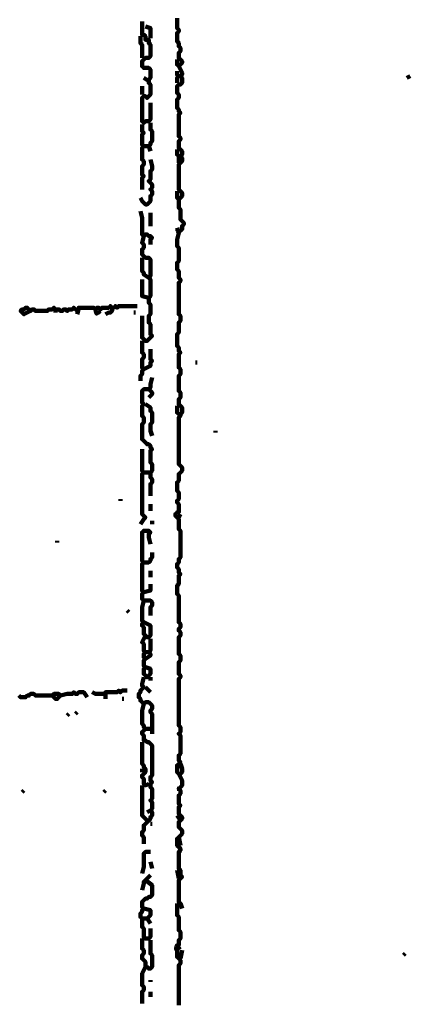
# Model space of a CAD drawing. Header units: metres. Extents: x 1704 to 4131, y 3282 to 4241.
# Tile 47 of 78: x 2256.77 to 2258.94, y 4216.32 to 4221.78. Entities that reach past the tile are written whole.
import ezdxf

# ---------------------------------------------------------------- set-up
doc = ezdxf.new("R2010")
doc.units = ezdxf.units.M
doc.layers.add('P', color=250, linetype='Continuous', lineweight=100)

msp = doc.modelspace()

# ---------------------------------------------------------------- linework, layer by layer
at = {"layer": 'P', "color": 0, "linetype": 'Continuous'}
for points in [[(2257.6456, 4221.7938), (2257.6456, 4221.7846), (2257.6456, 4221.7753), (2257.6456, 4221.7661), (2257.6456, 4221.7569), (2257.6456, 4221.7476), (2257.6456, 4221.7384), (2257.6549, 4221.7292), (2257.6549, 4221.72), (2257.6456, 4221.7107), (2257.6456, 4221.7015), (2257.6456, 4221.6923), (2257.6456, 4221.683), (2257.6456, 4221.6738), (2257.6456, 4221.6646), (2257.6549, 4221.6553), (2257.6549, 4221.6461), (2257.6549, 4221.6369), (2257.6641, 4221.6276), (2257.6641, 4221.6184), (2257.6641, 4221.6092), (2257.6549, 4221.6), (2257.6549, 4221.5907), (2257.6549, 4221.5815), (2257.6549, 4221.5723), (2257.6641, 4221.563), (2257.6733, 4221.5538), (2257.6733, 4221.5446), (2257.6641, 4221.5353), (2257.6549, 4221.5261), (2257.6456, 4221.5353), (2257.6456, 4221.5446), (2257.6456, 4221.563)], [(2257.4518, 4221.7753), (2257.4518, 4221.7384), (2257.4518, 4221.7292), (2257.4518, 4221.72), (2257.4518, 4221.7107), (2257.4518, 4221.7015), (2257.461, 4221.7015), (2257.4703, 4221.6923), (2257.4703, 4221.683), (2257.4703, 4221.6738), (2257.4795, 4221.6738), (2257.4887, 4221.6738), (2257.4887, 4221.6646), (2257.4887, 4221.6553), (2257.498, 4221.6461), (2257.498, 4221.6369), (2257.498, 4221.6276), (2257.498, 4221.6184), (2257.498, 4221.6092), (2257.498, 4221.6), (2257.498, 4221.5907), (2257.498, 4221.5815), (2257.4887, 4221.5723), (2257.4795, 4221.5723), (2257.4703, 4221.5723), (2257.461, 4221.563), (2257.4518, 4221.5538), (2257.4518, 4221.5446), (2257.4518, 4221.5353), (2257.4518, 4221.5261), (2257.461, 4221.5169), (2257.4703, 4221.5169), (2257.4795, 4221.5169), (2257.4887, 4221.5169), (2257.498, 4221.5076), (2257.498, 4221.4984), (2257.498, 4221.4892), (2257.498, 4221.48), (2257.498, 4221.4707), (2257.498, 4221.4615), (2257.4887, 4221.4523), (2257.4887, 4221.443), (2257.4887, 4221.4338), (2257.498, 4221.4246), (2257.498, 4221.4153), (2257.498, 4221.4061), (2257.498, 4221.3969), (2257.498, 4221.3876), (2257.498, 4221.3784), (2257.498, 4221.3692), (2257.4887, 4221.36), (2257.4795, 4221.3507), (2257.4703, 4221.36), (2257.461, 4221.36), (2257.4518, 4221.3507), (2257.4518, 4221.3415), (2257.4518, 4221.3323), (2257.4518, 4221.323), (2257.4518, 4221.3138), (2257.4518, 4221.3046), (2257.4518, 4221.2953), (2257.4518, 4221.2861), (2257.4518, 4221.2769), (2257.4518, 4221.2676), (2257.4518, 4221.2584), (2257.4518, 4221.2492), (2257.4518, 4221.24), (2257.4518, 4221.2307), (2257.4518, 4221.2215), (2257.461, 4221.2123), (2257.4703, 4221.2215), (2257.4795, 4221.2215), (2257.4887, 4221.2215), (2257.498, 4221.2307), (2257.498, 4221.24), (2257.498, 4221.2492), (2257.498, 4221.2584), (2257.498, 4221.2676), (2257.498, 4221.2769), (2257.498, 4221.2861), (2257.498, 4221.323)], [(2257.4703, 4221.7476), (2257.498, 4221.7384), (2257.498, 4221.7292), (2257.498, 4221.72), (2257.498, 4221.7107), (2257.498, 4221.7015), (2257.498, 4221.683)], [(2257.4426, 4221.6923), (2257.4426, 4221.6553), (2257.4518, 4221.6461), (2257.4518, 4221.6369), (2257.4518, 4221.6276), (2257.4518, 4221.6184), (2257.4518, 4221.6092), (2257.4518, 4221.6), (2257.4518, 4221.5723)], [(2257.6549, 4221.5261), (2257.6733, 4221.4892), (2257.6733, 4221.48), (2257.6641, 4221.4707), (2257.6733, 4221.4615), (2257.6733, 4221.4523), (2257.6733, 4221.443), (2257.6733, 4221.4338), (2257.6641, 4221.4246), (2257.6549, 4221.4246), (2257.6456, 4221.4153), (2257.6456, 4221.4061), (2257.6456, 4221.3969), (2257.6456, 4221.3876), (2257.6456, 4221.3784), (2257.6549, 4221.3692), (2257.6549, 4221.36), (2257.6549, 4221.3507), (2257.6456, 4221.3415), (2257.6456, 4221.3323), (2257.6456, 4221.323), (2257.6456, 4221.3138), (2257.6456, 4221.3046), (2257.6456, 4221.2953), (2257.6549, 4221.2861), (2257.6549, 4221.2769), (2257.6641, 4221.2676), (2257.6549, 4221.2584), (2257.6549, 4221.2492), (2257.6549, 4221.24), (2257.6549, 4221.2307), (2257.6549, 4221.2215), (2257.6549, 4221.2123), (2257.6549, 4221.203), (2257.6549, 4221.1938), (2257.6549, 4221.1846), (2257.6549, 4221.1753), (2257.6549, 4221.1661), (2257.6549, 4221.1569), (2257.6549, 4221.1476), (2257.6549, 4221.1384), (2257.6641, 4221.1292), (2257.6641, 4221.12), (2257.6549, 4221.1107), (2257.6549, 4221.1015), (2257.6549, 4221.0923), (2257.6549, 4221.083), (2257.6549, 4221.0738), (2257.6641, 4221.0646), (2257.6733, 4221.0553), (2257.6733, 4221.0461), (2257.6733, 4221.0369), (2257.6641, 4221.0276), (2257.6733, 4221.0184), (2257.6733, 4221.0092), (2257.6733, 4221), (2257.6641, 4220.9907), (2257.6549, 4220.9815), (2257.6549, 4220.9723), (2257.6549, 4220.963), (2257.6549, 4220.9538), (2257.6549, 4220.9446), (2257.6549, 4220.9353), (2257.6549, 4220.9261), (2257.6549, 4220.9169), (2257.6549, 4220.9076), (2257.6549, 4220.8984), (2257.6549, 4220.8892), (2257.6549, 4220.88), (2257.6549, 4220.8707), (2257.6549, 4220.8615), (2257.6549, 4220.8523), (2257.6549, 4220.843), (2257.6641, 4220.8338), (2257.6733, 4220.8246), (2257.6733, 4220.8153), (2257.6733, 4220.8061), (2257.6641, 4220.7969), (2257.6549, 4220.7876), (2257.6456, 4220.7969), (2257.6456, 4220.8338)], [(2257.461, 4221.4615), (2257.4887, 4221.443)], [(2257.6456, 4221.4984), (2257.6456, 4221.48), (2257.6549, 4221.4707), (2257.6456, 4221.4615), (2257.6456, 4221.4338)], [(2258.938, 4221.4707), (2258.9195, 4221.4615)], [(2257.4518, 4221.4153), (2257.4518, 4221.3692)], [(2257.4518, 4221.203), (2257.4518, 4221.1661), (2257.461, 4221.1569), (2257.4518, 4221.1476), (2257.4518, 4221.1384), (2257.4518, 4221.1292), (2257.4518, 4221.12), (2257.4518, 4221.1107), (2257.4518, 4221.1015), (2257.4518, 4221.0923), (2257.461, 4221.083), (2257.4518, 4221.0738), (2257.4518, 4221.0646), (2257.4518, 4221.0553), (2257.4518, 4221.0461), (2257.4518, 4221.0369), (2257.4518, 4221.0276), (2257.4518, 4221.0184), (2257.4518, 4221.0092), (2257.461, 4221), (2257.461, 4220.9907), (2257.461, 4220.9815), (2257.4518, 4220.9723), (2257.4518, 4220.963), (2257.4518, 4220.9538), (2257.4518, 4220.9446), (2257.4518, 4220.9353), (2257.4518, 4220.9261), (2257.461, 4220.9169), (2257.4518, 4220.9076), (2257.4518, 4220.8984), (2257.4518, 4220.8892), (2257.4518, 4220.843)], [(2257.498, 4221.2123), (2257.498, 4221.1753), (2257.5072, 4221.1661), (2257.5072, 4221.1569), (2257.5072, 4221.1476), (2257.5072, 4221.1384), (2257.5072, 4221.1292), (2257.5072, 4221.12), (2257.5072, 4221.1107), (2257.498, 4221.1015), (2257.498, 4221.0923), (2257.4887, 4221.083), (2257.498, 4221.0553)], [(2257.461, 4221.083), (2257.4887, 4221.083)], [(2257.6456, 4221.0646), (2257.6456, 4221.0369), (2257.6549, 4221.0276), (2257.6549, 4220.9907)], [(2257.498, 4221.0092), (2257.5072, 4220.9723), (2257.5072, 4220.963), (2257.5072, 4220.9538), (2257.498, 4220.9446), (2257.498, 4220.9353), (2257.498, 4220.9261), (2257.498, 4220.9169), (2257.498, 4220.9076), (2257.498, 4220.8984), (2257.4887, 4220.8892), (2257.498, 4220.88), (2257.5072, 4220.8707), (2257.5072, 4220.8615), (2257.5072, 4220.8523), (2257.498, 4220.843), (2257.5072, 4220.8338), (2257.5072, 4220.8246), (2257.5072, 4220.8153), (2257.498, 4220.8061), (2257.498, 4220.7969), (2257.498, 4220.7876), (2257.498, 4220.7784), (2257.4887, 4220.7692), (2257.4795, 4220.76), (2257.4703, 4220.76), (2257.461, 4220.7692), (2257.4518, 4220.7784), (2257.4426, 4220.7969)], [(2257.6549, 4220.7876), (2257.6549, 4220.7507), (2257.6549, 4220.7415), (2257.6641, 4220.7323), (2257.6641, 4220.723), (2257.6641, 4220.7138), (2257.6641, 4220.7046), (2257.6641, 4220.6953), (2257.6641, 4220.6861), (2257.6641, 4220.6769), (2257.6733, 4220.6676), (2257.6826, 4220.6584), (2257.6826, 4220.6492), (2257.6733, 4220.64), (2257.6733, 4220.6307), (2257.6733, 4220.6215), (2257.6687, 4220.6184), (2257.6656, 4220.6153), (2257.6626, 4220.6138), (2257.6595, 4220.6107), (2257.6549, 4220.6092), (2257.6518, 4220.6076), (2257.6503, 4220.6092), (2257.6487, 4220.6138), (2257.6472, 4220.6169), (2257.6472, 4220.62), (2257.6472, 4220.6246), (2257.6456, 4220.6307)], [(2257.4426, 4220.723), (2257.4518, 4220.6861), (2257.4518, 4220.6769), (2257.4518, 4220.6676), (2257.4518, 4220.6584), (2257.4518, 4220.6492), (2257.4518, 4220.64), (2257.4518, 4220.6307), (2257.4518, 4220.6215), (2257.4518, 4220.6123), (2257.4518, 4220.603), (2257.4518, 4220.5938), (2257.461, 4220.5846), (2257.4703, 4220.5938), (2257.4795, 4220.5938), (2257.4887, 4220.5846), (2257.498, 4220.5846), (2257.5072, 4220.5753), (2257.498, 4220.5661), (2257.498, 4220.5569), (2257.498, 4220.5384)], [(2257.498, 4220.7138), (2257.498, 4220.6861), (2257.498, 4220.6769), (2257.498, 4220.64)], [(2257.461, 4220.5846), (2257.4518, 4220.5476), (2257.461, 4220.5384), (2257.461, 4220.5292), (2257.461, 4220.52), (2257.4518, 4220.5107), (2257.4518, 4220.5015), (2257.4518, 4220.4923), (2257.4518, 4220.483), (2257.461, 4220.4738), (2257.4703, 4220.4646), (2257.4795, 4220.4646), (2257.4887, 4220.4646), (2257.498, 4220.4553), (2257.498, 4220.4461), (2257.498, 4220.4369), (2257.498, 4220.4276), (2257.498, 4220.4184), (2257.498, 4220.4092), (2257.498, 4220.4), (2257.498, 4220.3907), (2257.498, 4220.3815), (2257.498, 4220.3723), (2257.498, 4220.363), (2257.4887, 4220.3538), (2257.498, 4220.3446), (2257.498, 4220.3353), (2257.498, 4220.3261), (2257.498, 4220.3169), (2257.498, 4220.3076), (2257.498, 4220.2984), (2257.498, 4220.2892), (2257.498, 4220.28), (2257.498, 4220.2707), (2257.498, 4220.2615), (2257.498, 4220.2523), (2257.4887, 4220.243), (2257.4887, 4220.2338), (2257.4887, 4220.2246), (2257.4887, 4220.2153), (2257.498, 4220.2061), (2257.498, 4220.1969), (2257.498, 4220.1876), (2257.498, 4220.1784), (2257.498, 4220.1692), (2257.498, 4220.16), (2257.498, 4220.1507), (2257.4887, 4220.1415), (2257.4887, 4220.1323), (2257.4887, 4220.123), (2257.4887, 4220.1138), (2257.4887, 4220.1046), (2257.498, 4220.0953), (2257.498, 4220.0861), (2257.498, 4220.0769), (2257.498, 4220.0676), (2257.498, 4220.0584), (2257.498, 4220.0492), (2257.498, 4220.04), (2257.5072, 4220.0307), (2257.498, 4220.0215), (2257.4887, 4220.0123), (2257.4795, 4220.003), (2257.4703, 4220.003), (2257.461, 4220.0123), (2257.4518, 4220.0215), (2257.4518, 4220.0307), (2257.4518, 4220.04), (2257.4518, 4220.0492), (2257.4518, 4220.0584), (2257.4518, 4220.0676), (2257.4518, 4220.0769), (2257.4518, 4220.0861), (2257.4518, 4220.0953), (2257.4518, 4220.1046), (2257.4518, 4220.1138), (2257.4518, 4220.1415)], [(2257.6549, 4220.603), (2257.6456, 4220.5661), (2257.6456, 4220.5569), (2257.6456, 4220.5476), (2257.6456, 4220.5384), (2257.6456, 4220.5292), (2257.6549, 4220.52), (2257.6549, 4220.5107), (2257.6549, 4220.5015), (2257.6549, 4220.4923), (2257.6549, 4220.483), (2257.6549, 4220.4738), (2257.6549, 4220.4646), (2257.6549, 4220.4553), (2257.6549, 4220.4461), (2257.6456, 4220.4369), (2257.6456, 4220.4276), (2257.6456, 4220.4184), (2257.6456, 4220.4092), (2257.6456, 4220.4), (2257.6549, 4220.3907), (2257.6549, 4220.3815), (2257.6549, 4220.3723), (2257.6549, 4220.363), (2257.6549, 4220.3538), (2257.6641, 4220.3446), (2257.6641, 4220.3353), (2257.6549, 4220.3261), (2257.6549, 4220.3169), (2257.6549, 4220.3076), (2257.6549, 4220.2984), (2257.6549, 4220.2892), (2257.6549, 4220.28), (2257.6549, 4220.2707), (2257.6549, 4220.2615), (2257.6549, 4220.2523), (2257.6549, 4220.243), (2257.6549, 4220.2338), (2257.6549, 4220.2246), (2257.6549, 4220.2153), (2257.6549, 4220.2061), (2257.6549, 4220.1969), (2257.6549, 4220.1876), (2257.6549, 4220.1784), (2257.6549, 4220.1692), (2257.6549, 4220.16), (2257.6549, 4220.1507), (2257.6641, 4220.1415), (2257.6641, 4220.1323), (2257.6641, 4220.123), (2257.6641, 4220.1138), (2257.6549, 4220.1046), (2257.6549, 4220.0953), (2257.6549, 4220.0861), (2257.6549, 4220.0769), (2257.6549, 4220.0676), (2257.6549, 4220.0584), (2257.6549, 4220.0492), (2257.6456, 4220.04), (2257.6456, 4220.0307), (2257.6456, 4220.0215), (2257.6456, 4220.0123), (2257.6456, 4220.003), (2257.6456, 4219.9938), (2257.6456, 4219.9846), (2257.6456, 4219.9753), (2257.6549, 4219.9661), (2257.6549, 4219.9569), (2257.6549, 4219.9476), (2257.6641, 4219.9384), (2257.6549, 4219.9292), (2257.6549, 4219.92), (2257.6549, 4219.9107), (2257.6549, 4219.9015), (2257.6549, 4219.8923), (2257.6549, 4219.883), (2257.6549, 4219.8738), (2257.6549, 4219.8646), (2257.6549, 4219.8553), (2257.6641, 4219.8461), (2257.6641, 4219.8369), (2257.6641, 4219.8276), (2257.6641, 4219.8184), (2257.6549, 4219.8092), (2257.6549, 4219.8), (2257.6549, 4219.7907), (2257.6549, 4219.7815), (2257.6549, 4219.7723), (2257.6549, 4219.763), (2257.6549, 4219.7538), (2257.6549, 4219.7446), (2257.6549, 4219.7353), (2257.6549, 4219.7261), (2257.6641, 4219.7169), (2257.6641, 4219.7076), (2257.6641, 4219.6984), (2257.6641, 4219.6892), (2257.6549, 4219.68), (2257.6549, 4219.6707), (2257.6549, 4219.6615), (2257.6549, 4219.6523), (2257.6641, 4219.643), (2257.6733, 4219.6338), (2257.6733, 4219.6246), (2257.6733, 4219.6153), (2257.6733, 4219.6061), (2257.6641, 4219.5969), (2257.6641, 4219.5876), (2257.6549, 4219.5784), (2257.6549, 4219.5692), (2257.6549, 4219.56), (2257.6549, 4219.5507), (2257.6549, 4219.5415), (2257.6549, 4219.5323), (2257.6549, 4219.523), (2257.6549, 4219.5138), (2257.6549, 4219.5046), (2257.6549, 4219.4953), (2257.6549, 4219.4861), (2257.6549, 4219.4769), (2257.6549, 4219.4676), (2257.6549, 4219.4584), (2257.6549, 4219.4492), (2257.6549, 4219.44), (2257.6549, 4219.4307), (2257.6549, 4219.4215), (2257.6549, 4219.4123), (2257.6549, 4219.403), (2257.6549, 4219.3938), (2257.6549, 4219.3846), (2257.6549, 4219.3753), (2257.6549, 4219.3661), (2257.6549, 4219.3569), (2257.6549, 4219.3476), (2257.6549, 4219.3384), (2257.6549, 4219.3292), (2257.6549, 4219.32), (2257.6641, 4219.3107), (2257.6733, 4219.3015), (2257.6733, 4219.2923), (2257.6733, 4219.283), (2257.6641, 4219.2738), (2257.6549, 4219.2646), (2257.6549, 4219.2553), (2257.6549, 4219.2461), (2257.6549, 4219.2369), (2257.6549, 4219.2276), (2257.6456, 4219.2184), (2257.6456, 4219.2092), (2257.6456, 4219.2), (2257.6456, 4219.1907), (2257.6456, 4219.1815), (2257.6456, 4219.1723), (2257.6549, 4219.163), (2257.6549, 4219.1538), (2257.6549, 4219.1446), (2257.6549, 4219.1353), (2257.6549, 4219.1261), (2257.6456, 4219.1169), (2257.6456, 4219.1076), (2257.6549, 4219.0984), (2257.6549, 4219.0892), (2257.6549, 4219.08), (2257.6549, 4219.0707), (2257.6549, 4219.0615), (2257.6549, 4219.0523), (2257.6456, 4219.0523), (2257.6364, 4219.043), (2257.6364, 4219.0338), (2257.6456, 4219.0246), (2257.6549, 4219.0153), (2257.6549, 4219.0061), (2257.6549, 4218.9969), (2257.6549, 4218.9876), (2257.6549, 4218.9784), (2257.6549, 4218.9692), (2257.6549, 4218.96), (2257.6641, 4218.9507), (2257.6641, 4218.9415), (2257.6641, 4218.9323), (2257.6641, 4218.923), (2257.6641, 4218.9138), (2257.6641, 4218.9046), (2257.6641, 4218.8953), (2257.6641, 4218.8861), (2257.6641, 4218.8769), (2257.6641, 4218.8676), (2257.6641, 4218.8584), (2257.6641, 4218.8492), (2257.6641, 4218.84), (2257.6641, 4218.8307), (2257.6641, 4218.8215), (2257.6641, 4218.8123), (2257.6641, 4218.803), (2257.6549, 4218.7938), (2257.6549, 4218.7846), (2257.6549, 4218.7753), (2257.6456, 4218.7661), (2257.6456, 4218.7569), (2257.6456, 4218.7476), (2257.6549, 4218.7384), (2257.6549, 4218.7292), (2257.6549, 4218.72), (2257.6641, 4218.7107), (2257.6549, 4218.7015), (2257.6549, 4218.6923), (2257.6549, 4218.683), (2257.6549, 4218.6738), (2257.6549, 4218.6646), (2257.6549, 4218.6553), (2257.6456, 4218.6461), (2257.6456, 4218.6369), (2257.6456, 4218.6276), (2257.6456, 4218.6184), (2257.6456, 4218.6092), (2257.6456, 4218.6), (2257.6549, 4218.5907), (2257.6549, 4218.5815), (2257.6549, 4218.5723), (2257.6549, 4218.563), (2257.6549, 4218.5538), (2257.6549, 4218.5446), (2257.6549, 4218.5353), (2257.6549, 4218.5261), (2257.6549, 4218.5169), (2257.6549, 4218.5076), (2257.6549, 4218.4984), (2257.6549, 4218.4892), (2257.6549, 4218.48), (2257.6549, 4218.4707), (2257.6549, 4218.4615), (2257.6549, 4218.4523), (2257.6549, 4218.443), (2257.6641, 4218.4338), (2257.6641, 4218.4246), (2257.6641, 4218.4153), (2257.6549, 4218.4061), (2257.6549, 4218.3969), (2257.6641, 4218.3876), (2257.6641, 4218.3784), (2257.6641, 4218.3692), (2257.6549, 4218.36), (2257.6549, 4218.3507), (2257.6549, 4218.3415), (2257.6549, 4218.3323), (2257.6549, 4218.323), (2257.6549, 4218.3138), (2257.6549, 4218.3046), (2257.6549, 4218.2953), (2257.6549, 4218.2861), (2257.6549, 4218.2769), (2257.6549, 4218.2676), (2257.6641, 4218.2584), (2257.6641, 4218.2492), (2257.6641, 4218.24), (2257.6641, 4218.2307), (2257.6549, 4218.2215), (2257.6549, 4218.2123), (2257.6549, 4218.203), (2257.6549, 4218.1938), (2257.6549, 4218.1846), (2257.6549, 4218.1753), (2257.6549, 4218.1661), (2257.6549, 4218.1569), (2257.6641, 4218.1476), (2257.6641, 4218.1384), (2257.6549, 4218.1292), (2257.6549, 4218.12), (2257.6549, 4218.1107), (2257.6549, 4218.1015), (2257.6549, 4218.0923), (2257.6549, 4218.083), (2257.6549, 4218.0738), (2257.6549, 4218.0646), (2257.6549, 4218.0553), (2257.6549, 4218.0461), (2257.6549, 4218.0369), (2257.6549, 4218.0276), (2257.6549, 4218.0184), (2257.6549, 4218.0092), (2257.6549, 4218), (2257.6549, 4217.9907), (2257.6549, 4217.9815), (2257.6549, 4217.9723), (2257.6549, 4217.963), (2257.6549, 4217.9538), (2257.6549, 4217.9446), (2257.6549, 4217.9353), (2257.6549, 4217.9261), (2257.6549, 4217.9169), (2257.6549, 4217.9076), (2257.6549, 4217.8984), (2257.6549, 4217.8892), (2257.6549, 4217.88), (2257.6549, 4217.8707), (2257.6641, 4217.8615), (2257.6641, 4217.8523), (2257.6641, 4217.843), (2257.6641, 4217.8338), (2257.6549, 4217.8246), (2257.6641, 4217.8153), (2257.6641, 4217.8061), (2257.6641, 4217.7969), (2257.6641, 4217.7876), (2257.6641, 4217.7784), (2257.6641, 4217.7692), (2257.6641, 4217.76), (2257.6641, 4217.7507), (2257.6641, 4217.7415), (2257.6641, 4217.7323), (2257.6641, 4217.723), (2257.6641, 4217.7138), (2257.6549, 4217.7046), (2257.6549, 4217.6953), (2257.6549, 4217.6861), (2257.6549, 4217.6769), (2257.6641, 4217.6676), (2257.6549, 4217.6584), (2257.6456, 4217.6492), (2257.6456, 4217.64), (2257.6456, 4217.6307), (2257.6456, 4217.6215), (2257.6456, 4217.6123), (2257.6549, 4217.603), (2257.6641, 4217.603), (2257.6733, 4217.6123), (2257.6733, 4217.6215), (2257.6733, 4217.6307), (2257.6641, 4217.6584)], [(2257.4518, 4220.4646), (2257.4518, 4220.4276), (2257.4518, 4220.4184), (2257.4518, 4220.4092), (2257.4518, 4220.4), (2257.4518, 4220.3907), (2257.461, 4220.3815), (2257.461, 4220.3723), (2257.4887, 4220.3538)], [(2257.4518, 4220.3446), (2257.4518, 4220.3076), (2257.4518, 4220.2984), (2257.4518, 4220.2892), (2257.4518, 4220.28), (2257.4518, 4220.2707), (2257.4518, 4220.2615), (2257.4518, 4220.2523), (2257.4887, 4220.243)], [(2256.8333, 4220.1692), (2256.7964, 4220.1507), (2256.7872, 4220.16), (2256.778, 4220.1692), (2256.7872, 4220.1784), (2256.7964, 4220.1784), (2256.8056, 4220.1876), (2256.8149, 4220.1876), (2256.8241, 4220.1784), (2256.8333, 4220.1692), (2256.8426, 4220.1784), (2256.8518, 4220.1784), (2256.861, 4220.1692), (2256.8703, 4220.1692), (2256.8795, 4220.1692), (2256.8887, 4220.1692), (2256.898, 4220.1692), (2256.9072, 4220.1692), (2256.9164, 4220.1692), (2256.9256, 4220.1692), (2256.9349, 4220.1784), (2256.9441, 4220.1784), (2256.9533, 4220.1784), (2256.9626, 4220.1876), (2256.9718, 4220.1784), (2256.981, 4220.1784), (2256.9903, 4220.1784), (2256.9995, 4220.1692), (2257.0087, 4220.1692), (2257.018, 4220.1784), (2257.0272, 4220.1784), (2257.0364, 4220.1692), (2257.0456, 4220.1784), (2257.0549, 4220.1784), (2257.0641, 4220.1784), (2257.0733, 4220.1876), (2257.0918, 4220.1692)], [(2256.9718, 4220.1784), (2256.9718, 4220.16)], [(2257.0918, 4220.1507), (2257.101, 4220.1876), (2257.1103, 4220.1876), (2257.1195, 4220.1876), (2257.1287, 4220.1876), (2257.138, 4220.1876), (2257.1472, 4220.1876), (2257.1564, 4220.1876), (2257.1656, 4220.1876), (2257.1749, 4220.1876), (2257.1841, 4220.1876), (2257.1933, 4220.1784), (2257.2026, 4220.1876), (2257.2118, 4220.1876), (2257.221, 4220.1784), (2257.2303, 4220.1876), (2257.2395, 4220.1876), (2257.2487, 4220.1876), (2257.258, 4220.1876), (2257.2672, 4220.1876), (2257.2764, 4220.1969), (2257.2856, 4220.1876), (2257.2949, 4220.1876), (2257.3041, 4220.1969), (2257.3133, 4220.1876), (2257.3226, 4220.1969), (2257.3318, 4220.1969), (2257.341, 4220.1969), (2257.3503, 4220.1969), (2257.3595, 4220.1969), (2257.3687, 4220.1969), (2257.378, 4220.1969), (2257.4241, 4220.1969)], [(2257.1933, 4220.1784), (2257.1949, 4220.1723), (2257.1949, 4220.1676), (2257.1949, 4220.1646), (2257.1964, 4220.1615), (2257.198, 4220.1569), (2257.1995, 4220.1553), (2257.2026, 4220.1569), (2257.2072, 4220.1584), (2257.2103, 4220.1615), (2257.2133, 4220.163), (2257.2164, 4220.1661), (2257.221, 4220.1692)], [(2257.2856, 4220.1876), (2257.2856, 4220.1692), (2257.2764, 4220.16), (2257.2672, 4220.16), (2257.2487, 4220.1507)], [(2257.4056, 4220.16), (2257.4149, 4220.16)], [(2257.4518, 4220.003), (2257.4518, 4219.9661), (2257.4518, 4219.9569), (2257.4518, 4219.9476), (2257.4518, 4219.9384), (2257.461, 4219.9292), (2257.461, 4219.92), (2257.461, 4219.9107), (2257.4518, 4219.9015), (2257.4518, 4219.8923), (2257.4518, 4219.883), (2257.4518, 4219.8738), (2257.4518, 4219.8646), (2257.4518, 4219.8553), (2257.461, 4219.8461), (2257.4518, 4219.8369), (2257.4518, 4219.8276), (2257.4518, 4219.8184), (2257.4426, 4219.8092), (2257.4426, 4219.8), (2257.4426, 4219.7815)], [(2257.498, 4219.9569), (2257.498, 4219.92), (2257.498, 4219.9107), (2257.498, 4219.9015), (2257.5072, 4219.8923), (2257.498, 4219.883), (2257.498, 4219.8738), (2257.498, 4219.8646), (2257.461, 4219.8461)], [(2257.7472, 4219.883), (2257.7564, 4219.883)], [(2257.5072, 4219.8), (2257.498, 4219.763), (2257.498, 4219.7538), (2257.498, 4219.7446), (2257.4887, 4219.7353), (2257.498, 4219.7261), (2257.5072, 4219.7169), (2257.5072, 4219.7076), (2257.4887, 4219.6892)], [(2257.498, 4219.1446), (2257.498, 4219.1815), (2257.498, 4219.1907), (2257.498, 4219.2), (2257.498, 4219.2092), (2257.5072, 4219.2184), (2257.5072, 4219.2276), (2257.5072, 4219.2369), (2257.498, 4219.2461), (2257.498, 4219.2553), (2257.498, 4219.2646), (2257.498, 4219.2738), (2257.5072, 4219.283), (2257.5072, 4219.2923), (2257.5072, 4219.3015), (2257.5072, 4219.3107), (2257.5072, 4219.32), (2257.498, 4219.3292), (2257.498, 4219.3384), (2257.498, 4219.3476), (2257.498, 4219.3569), (2257.498, 4219.3661), (2257.498, 4219.3753), (2257.498, 4219.3846), (2257.498, 4219.3938), (2257.5072, 4219.403), (2257.498, 4219.4123), (2257.498, 4219.4215), (2257.4887, 4219.4307), (2257.4795, 4219.4307), (2257.4703, 4219.44), (2257.461, 4219.4492), (2257.4518, 4219.4584), (2257.4518, 4219.4676), (2257.4518, 4219.4769), (2257.4518, 4219.4861), (2257.4518, 4219.4953), (2257.4518, 4219.5046), (2257.4518, 4219.5138), (2257.4518, 4219.523), (2257.4518, 4219.5323), (2257.4518, 4219.5415), (2257.461, 4219.5507), (2257.461, 4219.56), (2257.461, 4219.5692), (2257.461, 4219.5784), (2257.4518, 4219.5876), (2257.4518, 4219.5969), (2257.4518, 4219.6061), (2257.4518, 4219.6153), (2257.4518, 4219.6246), (2257.4518, 4219.6338), (2257.4518, 4219.643), (2257.461, 4219.6523), (2257.4518, 4219.6615), (2257.4518, 4219.6707), (2257.4518, 4219.68), (2257.4518, 4219.6892), (2257.4518, 4219.6984), (2257.4518, 4219.7076), (2257.4518, 4219.7169), (2257.4518, 4219.7261), (2257.461, 4219.7353), (2257.4703, 4219.7353), (2257.4887, 4219.7353)], [(2257.4703, 4219.6523), (2257.498, 4219.6338), (2257.498, 4219.6246), (2257.498, 4219.6153), (2257.5072, 4219.6061), (2257.5072, 4219.5969), (2257.5072, 4219.5876), (2257.5072, 4219.5784), (2257.5072, 4219.5692), (2257.5072, 4219.56), (2257.5072, 4219.5507), (2257.498, 4219.5415), (2257.498, 4219.5323), (2257.498, 4219.523), (2257.498, 4219.5138), (2257.498, 4219.5046), (2257.5072, 4219.4769)], [(2257.6456, 4219.643), (2257.6456, 4219.6246), (2257.6456, 4219.6153), (2257.6456, 4219.6061), (2257.6641, 4219.5876)], [(2257.858, 4219.5046), (2257.858, 4219.4953)], [(2257.4518, 4219.403), (2257.4518, 4219.3661), (2257.4518, 4219.3569), (2257.4518, 4219.3476), (2257.4518, 4219.3384), (2257.4518, 4219.3292), (2257.4518, 4219.32), (2257.4518, 4219.3107), (2257.4518, 4219.3015), (2257.4518, 4219.2923), (2257.4518, 4219.283), (2257.461, 4219.2738), (2257.4518, 4219.2646), (2257.4518, 4219.2553), (2257.4518, 4219.2461), (2257.4518, 4219.2369), (2257.4518, 4219.2276), (2257.4518, 4219.2184), (2257.4518, 4219.2092), (2257.4518, 4219.2), (2257.4518, 4219.1907), (2257.4518, 4219.1815), (2257.4518, 4219.1723), (2257.4518, 4219.163), (2257.4518, 4219.1538), (2257.4518, 4219.1446), (2257.4518, 4219.1353), (2257.4518, 4219.1261), (2257.4518, 4219.1169), (2257.4518, 4219.1076), (2257.4518, 4219.0984), (2257.4518, 4219.0892), (2257.4518, 4219.08), (2257.4518, 4219.0707), (2257.4518, 4219.0615), (2257.4518, 4219.0523), (2257.4518, 4219.043), (2257.461, 4219.0338), (2257.4703, 4219.0246), (2257.461, 4219.0153), (2257.4426, 4218.9876)], [(2257.461, 4219.2738), (2257.498, 4219.2738)], [(2257.3318, 4219.1261), (2257.3318, 4219.1169)], [(2257.498, 4219.0984), (2257.498, 4219.0615)], [(2257.5072, 4219.0061), (2257.5072, 4218.9876)], [(2257.6641, 4219.043), (2257.6549, 4219.0246)], [(2257.498, 4218.48), (2257.498, 4218.5169), (2257.498, 4218.5261), (2257.5072, 4218.5353), (2257.5072, 4218.5446), (2257.5072, 4218.5538), (2257.498, 4218.563), (2257.4887, 4218.563), (2257.4795, 4218.563), (2257.4703, 4218.563), (2257.461, 4218.563), (2257.4518, 4218.5723), (2257.4518, 4218.5815), (2257.4518, 4218.5907), (2257.4518, 4218.6), (2257.461, 4218.6092), (2257.4518, 4218.6184), (2257.4518, 4218.6276), (2257.4518, 4218.6369), (2257.4518, 4218.6461), (2257.4518, 4218.6553), (2257.4518, 4218.6646), (2257.4518, 4218.6738), (2257.4518, 4218.683), (2257.4518, 4218.6923), (2257.4518, 4218.7015), (2257.4518, 4218.7107), (2257.4518, 4218.72), (2257.4518, 4218.7292), (2257.4518, 4218.7384), (2257.4518, 4218.7476), (2257.4518, 4218.7569), (2257.4518, 4218.7661), (2257.461, 4218.7753), (2257.4518, 4218.7846), (2257.4518, 4218.7938), (2257.4518, 4218.803), (2257.4518, 4218.8123), (2257.4518, 4218.8215), (2257.4518, 4218.8307), (2257.4518, 4218.84), (2257.4518, 4218.8492), (2257.4518, 4218.8584), (2257.4518, 4218.8676), (2257.4518, 4218.8769), (2257.4518, 4218.8861), (2257.4518, 4218.8953), (2257.4518, 4218.9046), (2257.4518, 4218.9138), (2257.4518, 4218.923), (2257.4518, 4218.9323), (2257.4518, 4218.9415), (2257.461, 4218.9507), (2257.4703, 4218.9507), (2257.4795, 4218.9507), (2257.4887, 4218.9507), (2257.498, 4218.9415), (2257.4887, 4218.9323), (2257.4887, 4218.923), (2257.4887, 4218.9138), (2257.498, 4218.8769)], [(2256.981, 4218.8953), (2256.981, 4218.8861)], [(2257.5072, 4218.8307), (2257.5072, 4218.803), (2257.498, 4218.7938), (2257.498, 4218.7846), (2257.4887, 4218.7753), (2257.4795, 4218.7753), (2257.461, 4218.7753)], [(2257.498, 4218.7292), (2257.498, 4218.6923)], [(2257.498, 4218.6553), (2257.498, 4218.6276), (2257.498, 4218.6184), (2257.461, 4218.6092)], [(2257.461, 4218.563), (2257.4518, 4218.5261), (2257.4518, 4218.5169), (2257.4518, 4218.5076), (2257.4518, 4218.4984), (2257.4518, 4218.4892), (2257.4518, 4218.48), (2257.4518, 4218.4707), (2257.4518, 4218.4615), (2257.4518, 4218.4523), (2257.461, 4218.443), (2257.4518, 4218.4338), (2257.4518, 4218.4246), (2257.461, 4218.4153), (2257.461, 4218.4061), (2257.461, 4218.3969), (2257.461, 4218.3876), (2257.461, 4218.3784), (2257.4703, 4218.3692), (2257.4795, 4218.36), (2257.4887, 4218.36), (2257.498, 4218.3692), (2257.498, 4218.3784), (2257.498, 4218.3876), (2257.498, 4218.3969), (2257.498, 4218.4061), (2257.498, 4218.4153), (2257.498, 4218.4246), (2257.461, 4218.443)], [(2257.3687, 4218.5076), (2257.378, 4218.4984)], [(2257.4703, 4218.3692), (2257.4518, 4218.3323), (2257.461, 4218.323), (2257.461, 4218.3138), (2257.461, 4218.3046), (2257.461, 4218.2953), (2257.461, 4218.2861), (2257.4703, 4218.2769), (2257.461, 4218.2676), (2257.461, 4218.2584), (2257.461, 4218.2492), (2257.4703, 4218.24), (2257.461, 4218.2307), (2257.461, 4218.2215), (2257.461, 4218.2123), (2257.461, 4218.203), (2257.4703, 4218.1938), (2257.461, 4218.1846), (2257.461, 4218.1753), (2257.461, 4218.1661), (2257.461, 4218.1569), (2257.4703, 4218.1476), (2257.4795, 4218.1384), (2257.4887, 4218.1476), (2257.498, 4218.1569), (2257.498, 4218.1661), (2257.498, 4218.1753), (2257.498, 4218.1846), (2257.4703, 4218.1938)], [(2257.498, 4218.3507), (2257.498, 4218.3138), (2257.498, 4218.3046), (2257.498, 4218.2953), (2257.498, 4218.2861), (2257.4887, 4218.2769), (2257.498, 4218.2676), (2257.498, 4218.2584), (2257.4703, 4218.24)], [(2257.4703, 4218.2769), (2257.4887, 4218.2769)], [(2257.461, 4218.1384), (2257.4518, 4218.1015), (2257.4518, 4218.0923), (2257.461, 4218.083), (2257.4518, 4218.0738), (2257.4426, 4218.0646), (2257.4426, 4218.0553), (2257.4333, 4218.0461), (2257.4333, 4218.0369), (2257.4333, 4218.0276), (2257.4426, 4218.0184), (2257.4426, 4218.0092), (2257.4518, 4218), (2257.461, 4217.9907), (2257.4703, 4218), (2257.4795, 4218), (2257.4887, 4218), (2257.498, 4217.9907), (2257.5072, 4217.9815), (2257.5072, 4217.9723), (2257.5072, 4217.963), (2257.498, 4217.9538), (2257.498, 4217.9446), (2257.5072, 4217.9353), (2257.5072, 4217.9261), (2257.5072, 4217.9169), (2257.5072, 4217.9076), (2257.5072, 4217.8984), (2257.5072, 4217.8892), (2257.5072, 4217.88), (2257.5072, 4217.8707), (2257.5072, 4217.8615), (2257.5072, 4217.8246)], [(2257.498, 4218.1384), (2257.498, 4218.12)], [(2257.4703, 4218.083), (2257.498, 4218.0553)], [(2256.7687, 4218.0369), (2256.778, 4218.0276), (2256.7872, 4218.0276), (2256.7964, 4218.0276), (2256.8056, 4218.0276), (2256.8149, 4218.0369), (2256.8241, 4218.0369), (2256.8333, 4218.0461), (2256.8426, 4218.0461), (2256.8518, 4218.0461), (2256.861, 4218.0369), (2256.8703, 4218.0369), (2256.8795, 4218.0369), (2256.8887, 4218.0369), (2256.898, 4218.0369), (2256.9072, 4218.0369), (2256.9164, 4218.0369), (2256.9256, 4218.0369), (2256.9349, 4218.0369), (2256.9441, 4218.0369), (2256.9533, 4218.0369), (2256.9626, 4218.0461), (2256.9718, 4218.0461), (2256.981, 4218.0461), (2256.9903, 4218.0461), (2256.9995, 4218.0369), (2256.9903, 4218.0276), (2256.981, 4218.0184), (2256.9718, 4218.0184), (2256.9533, 4218.0369)], [(2256.9995, 4218.0369), (2257.0364, 4218.0461), (2257.0456, 4218.0461), (2257.0549, 4218.0461), (2257.0641, 4218.0461), (2257.0733, 4218.0553), (2257.0826, 4218.0461), (2257.0918, 4218.0461), (2257.101, 4218.0553), (2257.1103, 4218.0553), (2257.1195, 4218.0553), (2257.1287, 4218.0553), (2257.1472, 4218.0276)], [(2257.1749, 4218.0553), (2257.1933, 4218.0461), (2257.2026, 4218.0461), (2257.2118, 4218.0461), (2257.2395, 4218.0461)], [(2257.2487, 4218.0184), (2257.2487, 4218.0553), (2257.258, 4218.0553), (2257.2672, 4218.0553), (2257.2764, 4218.0553), (2257.2856, 4218.0553), (2257.2949, 4218.0553), (2257.3041, 4218.0553), (2257.3133, 4218.0553), (2257.3226, 4218.0646), (2257.3318, 4218.0553), (2257.341, 4218.0646), (2257.3687, 4218.0646)], [(2257.341, 4218.0184), (2257.3503, 4218.0184)], [(2257.461, 4217.9907), (2257.4518, 4217.9538), (2257.4518, 4217.9446), (2257.4518, 4217.9353), (2257.4518, 4217.9261), (2257.4518, 4217.9169), (2257.4518, 4217.9076), (2257.4518, 4217.8984), (2257.4518, 4217.8892), (2257.4518, 4217.88), (2257.461, 4217.8707), (2257.461, 4217.8615), (2257.4703, 4217.8523), (2257.461, 4217.843), (2257.4518, 4217.8338), (2257.4518, 4217.8246), (2257.461, 4217.8153), (2257.461, 4217.8061), (2257.461, 4217.7969), (2257.461, 4217.7876), (2257.4703, 4217.7876), (2257.4795, 4217.7784), (2257.4887, 4217.7784), (2257.498, 4217.7692), (2257.5072, 4217.76), (2257.5072, 4217.7507), (2257.5072, 4217.7415), (2257.5072, 4217.7323), (2257.5072, 4217.723), (2257.5072, 4217.7138), (2257.5072, 4217.7046), (2257.5072, 4217.6953), (2257.5072, 4217.6861), (2257.5072, 4217.6769), (2257.5072, 4217.6676), (2257.5072, 4217.6584), (2257.5072, 4217.6492), (2257.5072, 4217.64), (2257.5072, 4217.6307), (2257.5072, 4217.6215), (2257.5072, 4217.6123), (2257.5072, 4217.603), (2257.5072, 4217.5938), (2257.498, 4217.5846), (2257.498, 4217.5753), (2257.498, 4217.5661), (2257.5072, 4217.5569), (2257.498, 4217.5476), (2257.498, 4217.5384), (2257.498, 4217.5292), (2257.5072, 4217.52), (2257.5072, 4217.5107), (2257.5072, 4217.5015), (2257.5072, 4217.4923), (2257.5072, 4217.483), (2257.5072, 4217.4738), (2257.5072, 4217.4646), (2257.498, 4217.4553), (2257.5072, 4217.4461), (2257.5072, 4217.4369), (2257.5072, 4217.4276), (2257.5072, 4217.4184), (2257.5072, 4217.4092), (2257.498, 4217.4), (2257.5072, 4217.3907), (2257.5072, 4217.3815), (2257.5072, 4217.3723), (2257.498, 4217.363), (2257.498, 4217.3538), (2257.4887, 4217.3446), (2257.4795, 4217.3353), (2257.4703, 4217.3261), (2257.461, 4217.3169), (2257.461, 4217.3076), (2257.461, 4217.2984), (2257.461, 4217.2892), (2257.4518, 4217.28), (2257.4518, 4217.2707), (2257.4518, 4217.2615), (2257.461, 4217.2523), (2257.461, 4217.2153)], [(2257.0456, 4217.9353), (2257.0364, 4217.9261)], [(2257.0918, 4217.9446), (2257.0826, 4217.9353)], [(2257.4703, 4217.8523), (2257.498, 4217.8523)], [(2257.4518, 4217.7784), (2257.4518, 4217.7415), (2257.4518, 4217.7323), (2257.4518, 4217.723), (2257.4518, 4217.7138), (2257.4518, 4217.7046), (2257.4518, 4217.6953), (2257.4518, 4217.6861), (2257.4518, 4217.6769), (2257.4518, 4217.6676), (2257.4518, 4217.6584), (2257.461, 4217.6492), (2257.461, 4217.64), (2257.4703, 4217.6307), (2257.4703, 4217.6215), (2257.4703, 4217.6123), (2257.461, 4217.603), (2257.4518, 4217.5938), (2257.4518, 4217.5846), (2257.461, 4217.5753), (2257.461, 4217.5661), (2257.461, 4217.5569), (2257.461, 4217.5476), (2257.4703, 4217.5384), (2257.4887, 4217.5476)], [(2257.4518, 4217.6307), (2257.4518, 4217.6123)], [(2257.6549, 4217.603), (2257.6733, 4217.5661), (2257.6733, 4217.5569), (2257.6733, 4217.5476), (2257.6733, 4217.5384), (2257.6641, 4217.5292), (2257.6549, 4217.52), (2257.6641, 4217.5107), (2257.6641, 4217.5015), (2257.6641, 4217.4923), (2257.6549, 4217.483), (2257.6549, 4217.4738), (2257.6549, 4217.4646), (2257.6549, 4217.4553), (2257.6549, 4217.4461), (2257.6549, 4217.4369), (2257.6641, 4217.4276), (2257.6549, 4217.4184), (2257.6549, 4217.4092), (2257.6549, 4217.4), (2257.6549, 4217.3907), (2257.6549, 4217.3815), (2257.6641, 4217.3723), (2257.6733, 4217.363), (2257.6733, 4217.3538), (2257.6641, 4217.3446), (2257.6549, 4217.3353), (2257.6549, 4217.3261), (2257.6549, 4217.3169), (2257.6549, 4217.3076), (2257.6641, 4217.2984), (2257.6733, 4217.2892), (2257.6733, 4217.28), (2257.6733, 4217.2707), (2257.6641, 4217.2615), (2257.6549, 4217.2523), (2257.6456, 4217.243), (2257.6456, 4217.2338), (2257.6456, 4217.2246), (2257.6456, 4217.2153), (2257.6456, 4217.2061), (2257.6549, 4217.1969), (2257.6641, 4217.1876), (2257.6641, 4217.1784), (2257.6549, 4217.1692), (2257.6549, 4217.16), (2257.6549, 4217.1507), (2257.6549, 4217.1415), (2257.6549, 4217.1323), (2257.6549, 4217.123), (2257.6549, 4217.1138), (2257.6549, 4217.1046), (2257.6549, 4217.0953), (2257.6549, 4217.0861), (2257.6549, 4217.0769), (2257.6641, 4217.0676), (2257.6641, 4217.0584), (2257.6641, 4217.0492), (2257.6641, 4217.04), (2257.6733, 4217.0307), (2257.6641, 4217.0215), (2257.6549, 4217.0123), (2257.6549, 4217.003), (2257.6549, 4216.9938), (2257.6549, 4216.9846), (2257.6549, 4216.9753), (2257.6549, 4216.9661), (2257.6549, 4216.9569), (2257.6549, 4216.9476), (2257.6549, 4216.9384), (2257.6549, 4216.9292), (2257.6549, 4216.92), (2257.6549, 4216.9107), (2257.6549, 4216.9015), (2257.6549, 4216.8923), (2257.6641, 4216.883), (2257.6733, 4216.8553)], [(2257.4518, 4217.5384), (2257.4518, 4217.5015), (2257.4518, 4217.4923), (2257.4518, 4217.483), (2257.4518, 4217.4738), (2257.4518, 4217.4646), (2257.4518, 4217.4553), (2257.4518, 4217.4461), (2257.4518, 4217.4369), (2257.4518, 4217.4276), (2257.4518, 4217.4184), (2257.4518, 4217.4092), (2257.4518, 4217.4), (2257.4518, 4217.3907), (2257.4518, 4217.3815), (2257.4518, 4217.3723), (2257.4887, 4217.3353)], [(2256.7964, 4217.5107), (2256.7872, 4217.5015)], [(2257.2487, 4217.5107), (2257.2395, 4217.5015)], [(2257.6456, 4217.52), (2257.6549, 4217.52)], [(2257.4795, 4217.3907), (2257.498, 4217.4)], [(2257.6456, 4217.3723), (2257.6641, 4217.3446)], [(2257.498, 4217.3261), (2257.5072, 4217.3261)], [(2257.6549, 4217.2523), (2257.6641, 4217.2061)], [(2257.4518, 4217.0492), (2257.461, 4217.0861), (2257.461, 4217.0953), (2257.461, 4217.1046), (2257.461, 4217.1138), (2257.461, 4217.123), (2257.461, 4217.1323), (2257.461, 4217.1415), (2257.461, 4217.1507), (2257.461, 4217.16), (2257.4703, 4217.1692), (2257.4795, 4217.1692), (2257.498, 4217.1692)], [(2257.498, 4217.1138), (2257.5072, 4217.0769)], [(2257.4518, 4216.9569), (2257.461, 4216.9938), (2257.461, 4217.003), (2257.4703, 4217.0123), (2257.498, 4217.04)], [(2257.6456, 4217.0676), (2257.6549, 4217.0215)], [(2257.4703, 4217.0123), (2257.5072, 4216.9846), (2257.5072, 4216.9753), (2257.5072, 4216.9661), (2257.5072, 4216.9569), (2257.5072, 4216.9476), (2257.5072, 4216.9384), (2257.5072, 4216.9292), (2257.498, 4216.92), (2257.4887, 4216.92), (2257.4795, 4216.9107), (2257.4703, 4216.9107), (2257.461, 4216.9015), (2257.4518, 4216.8923), (2257.4518, 4216.883), (2257.4518, 4216.8738), (2257.4518, 4216.8646), (2257.461, 4216.8553), (2257.4518, 4216.8461), (2257.4518, 4216.8369), (2257.4426, 4216.8276), (2257.4426, 4216.8184), (2257.4426, 4216.8092), (2257.4518, 4216.8), (2257.461, 4216.8), (2257.4703, 4216.8), (2257.4795, 4216.8), (2257.4887, 4216.8092), (2257.498, 4216.8184), (2257.498, 4216.8276), (2257.498, 4216.8369), (2257.498, 4216.8461), (2257.461, 4216.8553)], [(2257.6456, 4216.883), (2257.6456, 4216.8461), (2257.6456, 4216.8369), (2257.6456, 4216.8276), (2257.6456, 4216.8184), (2257.6549, 4216.8092), (2257.6549, 4216.8), (2257.6549, 4216.7907), (2257.6549, 4216.7815), (2257.6549, 4216.7723), (2257.6549, 4216.763), (2257.6549, 4216.7538), (2257.6549, 4216.7446), (2257.6549, 4216.7353), (2257.6641, 4216.7261), (2257.6641, 4216.7169), (2257.6641, 4216.7076), (2257.6641, 4216.6984), (2257.6641, 4216.6892), (2257.6549, 4216.68), (2257.6549, 4216.6707), (2257.6549, 4216.6615), (2257.6549, 4216.6523), (2257.6456, 4216.6523), (2257.6441, 4216.6476), (2257.6426, 4216.643), (2257.641, 4216.6384), (2257.641, 4216.6353), (2257.6395, 4216.6323), (2257.641, 4216.6292), (2257.6441, 4216.6307), (2257.6487, 4216.6323), (2257.6518, 4216.6338), (2257.6549, 4216.6369), (2257.6595, 4216.64), (2257.6641, 4216.643)], [(2257.4518, 4216.8), (2257.4518, 4216.763), (2257.4518, 4216.7538), (2257.461, 4216.7446), (2257.461, 4216.7353), (2257.461, 4216.7261), (2257.461, 4216.7169), (2257.461, 4216.7076), (2257.461, 4216.6984), (2257.4703, 4216.6892), (2257.4795, 4216.6892), (2257.4887, 4216.6892), (2257.498, 4216.6984), (2257.498, 4216.7076), (2257.498, 4216.7169), (2257.498, 4216.7261), (2257.498, 4216.7446)], [(2257.4795, 4216.8), (2257.498, 4216.7723)], [(2257.4518, 4216.6892), (2257.4518, 4216.6523), (2257.4518, 4216.643), (2257.4518, 4216.6338), (2257.461, 4216.6246), (2257.461, 4216.6153), (2257.461, 4216.6061), (2257.4518, 4216.5969), (2257.4518, 4216.5876), (2257.4518, 4216.5784), (2257.461, 4216.5692), (2257.4703, 4216.56), (2257.4703, 4216.5507), (2257.4703, 4216.5415), (2257.4703, 4216.5323), (2257.4795, 4216.5323), (2257.4887, 4216.523), (2257.498, 4216.523), (2257.5072, 4216.5323), (2257.5072, 4216.5415), (2257.5072, 4216.5507), (2257.5072, 4216.56), (2257.5072, 4216.5692), (2257.5072, 4216.5784), (2257.5072, 4216.5876), (2257.5072, 4216.5969), (2257.498, 4216.6061), (2257.498, 4216.6153), (2257.498, 4216.6246), (2257.498, 4216.6338), (2257.498, 4216.643), (2257.498, 4216.6523), (2257.498, 4216.68)], [(2257.6456, 4216.6246), (2257.6456, 4216.5876), (2257.6549, 4216.5784), (2257.6641, 4216.5692), (2257.6641, 4216.56), (2257.6641, 4216.5507), (2257.6549, 4216.5415), (2257.6549, 4216.5323), (2257.6549, 4216.523), (2257.6549, 4216.5138), (2257.6549, 4216.5046), (2257.6549, 4216.4953), (2257.6549, 4216.4861), (2257.6549, 4216.4769), (2257.6549, 4216.4676), (2257.6549, 4216.4584), (2257.6549, 4216.4492), (2257.6549, 4216.44), (2257.6549, 4216.4307), (2257.6549, 4216.4215), (2257.6549, 4216.4123), (2257.6549, 4216.403), (2257.6549, 4216.3938), (2257.6549, 4216.3846), (2257.6549, 4216.3753), (2257.6549, 4216.3661), (2257.6549, 4216.3569), (2257.6549, 4216.3476), (2257.6549, 4216.3384), (2257.6549, 4216.3292), (2257.6549, 4216.32)], [(2257.6733, 4216.6246), (2257.6641, 4216.5784)], [(2258.9103, 4216.6061), (2258.901, 4216.5969)], [(2257.4703, 4216.5323), (2257.4518, 4216.4953), (2257.4518, 4216.4861), (2257.4518, 4216.4769), (2257.4518, 4216.4676), (2257.4518, 4216.4584), (2257.4518, 4216.4492), (2257.4518, 4216.44), (2257.4518, 4216.4307), (2257.461, 4216.4215), (2257.461, 4216.4123), (2257.461, 4216.403), (2257.4518, 4216.3938), (2257.4518, 4216.3846), (2257.4518, 4216.3753), (2257.4518, 4216.3661), (2257.4518, 4216.3292)], [(2257.498, 4216.4584), (2257.498, 4216.4492)], [(2257.498, 4216.3938), (2257.498, 4216.3661)]]:
    msp.add_lwpolyline(points, dxfattribs=at)

doc.saveas('drawing.dxf')
